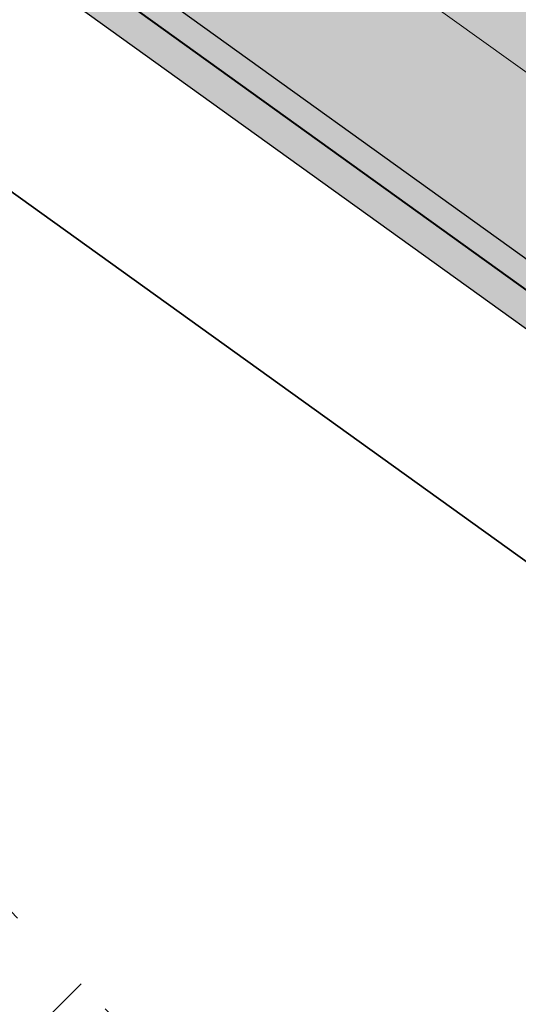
# Model space of a CAD drawing. Header units: metres. Extents: x 207669 to 209690, y 476021 to 477293.
# Tile 6 of 49: x 208023.56 to 208031.47, y 476859.4 to 476875.01. Entities that reach past the tile are written whole.
import ezdxf
from ezdxf.lldxf.tags import DXFTag

# ---------------------------------------------------------------- set-up
doc = ezdxf.new("R2010")
doc.units = ezdxf.units.M
doc.linetypes.add('AM-AS', pattern=[16, 10, -2, 2, -2])
doc.linetypes.add('NLCS-HIDDEN', pattern=[4, 2, -2])
for name, color, linetype, lineweight, true_color in [('B-OI-KL-BRANDSTOF_Orientatieverzoek_gasunieoost_0000541420-G', 40, 'KL-BRANDSTOF-N', 18, 0xffbf00), ('N-WE-AM-AS_WEG-G', 7, 'AM-AS', 18, 0xd60000), ('N-WE-VH-FUNDERING_GRANULAAT-G', 7, 'CONTINUOUS', 40, 0x99004c), ('N-WE-VH-FUNDERING_ZANDBED-BREED-G', 7, 'CONTINUOUS', 30, 0xa57c00), ('N-WE-VH-FUNDERING_ZANDBED_BREED-A', 7, 'CONTINUOUS', 40, 0xa57c00)]:
    doc.layers.add(name, color=color, linetype=linetype, lineweight=lineweight, true_color=true_color)
for name, color, linetype, lineweight in [('B-OI-KL-VEILIGHEIDSZONE-G', 252, 'NLCS-HIDDEN', 35), ('N-WE-IE-TERREINAFSCHEIDING_KUNSTMATIG_HEKWERK_HOOG-G', 210, 'IE-TERREINAFSCHEIDING-KUNSTMATIG', 35), ('T-WE-VH-KANTVERHARDING_BOUWWEG-G', 60, 'CONTINUOUS', 25), ('T-WE-VH-VERHARDING_ASFALT_BOUWWEG-100MM-A', 252, 'CONTINUOUS', 18), ('T-WE-VH-VERHARDING_ASFALT_BOUWWEG-70MM-A', 252, 'CONTINUOUS', 18)]:
    doc.layers.add(name, color=color, linetype=linetype, lineweight=lineweight)
doc.styles.get("Standard").update_dxf_attribs({"font": 'isocp.shx'})
doc.linetypes.add('IE-TERREINAFSCHEIDING-KUNSTMATIG', pattern='A,4,[82,NLCS.shx,S=0.75,R=90,X=0,Y=0],4,-2', length=10)
tags = doc.linetypes.add('KL-BRANDSTOF-N', pattern='A,4,-0.5,[105,NLCS.SHX,S=0.5,R=0,X=0.75,Y=0],-2,4,-1,["B",Standard,S=1,R=0,X=-0.15,Y=-0.5],-1.5', length=13).pattern_tags.tags
tags[18] = DXFTag(74, 10)

# ---------------------------------------------------------------- blocks, each defined once
blk = doc.blocks.new('A$C78FE763D')
at = {"layer": 'B-OI-KL-VEILIGHEIDSZONE-G'}
h = blk.add_hatch(dxfattribs=at)
h.set_pattern_fill('ANSI32', color=256, scale=0.75)
h.set_pattern_definition([(45, (0, 0), (-5.051394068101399, 5.051394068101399), []), (45, (3.3675975, 0), (-5.051394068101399, 5.051394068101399), [])])
h.paths.add_polyline_path([(209050.9375881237, 476518.5396431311), (209043.125532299, 476518.8796438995), (209004.4717691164, 476520.7480644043), (208998.0385089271, 476520.8455989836), (208994.4349887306, 476520.9688748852), (208992.935653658, 476521.1809657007), (208987.1141704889, 476522.9398933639), (208984.2464321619, 476523.7645453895), (208982.2472676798, 476524.1575529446), (208961.5809573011, 476528.4629516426), (208946.5220461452, 476532.563855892), (208941.2051906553, 476533.782514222), (208903.1010240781, 476542.5168446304), (208854.3198681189, 476553.4830269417), (208805.5441397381, 476564.3659582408), (208756.842541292, 476575.5088327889), (208708.1580406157, 476586.8421821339), (208659.4445053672, 476597.9561975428), (208645.9421921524, 476601.2015875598), (208635.8122818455, 476603.0898383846), (208626.3864741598, 476604.9618731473), (208620.0089611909, 476606.6876323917), (208616.8738774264, 476607.6539789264), (208608.5085805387, 476607.3317409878), (208607.7147462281, 476607.388227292), (208593.7159588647, 476606.8106741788), (208573.1718238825, 476606.1685136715), (208551.5354744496, 476605.2313140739), (208514.8965904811, 476605.0346582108), (208505.7717838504, 476604.8736203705), (208485.9502657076, 476604.3007499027), (208475.047726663, 476604.1278963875), (208473.2836551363, 476604.2170161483), (208435.3275707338, 476609.0187374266), (208410.2766025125, 476612.2382755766), (208386.3403179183, 476615.1490799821), (208372.1225659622, 476616.7944344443), (208370.8679237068, 476617.0666386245), (208366.7919455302, 476618.1427362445), (208347.1206601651, 476622.9592522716), (208332.5732144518, 476626.4223583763), (208314.8127730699, 476630.7675542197), (208307.5733359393, 476632.8400167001), (208304.1866016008, 476633.9158244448), (208301.7785627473, 476634.9618108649), (208265.737801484, 476652.8223577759), (208252.2084358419, 476659.8116686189), (208236.1466094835, 476668.5299794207), (208217.2765463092, 476679.2130734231), (208211.238871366, 476682.4328276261), (208206.9135463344, 476684.6223727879), (208201.0043056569, 476689.0424139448), (208194.8743833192, 476694.0181090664), (208188.0278762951, 476699.6469287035), (208179.7819454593, 476706.5954438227), (208167.5172268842, 476716.7875479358), (208160.0162014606, 476723.1235963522), (208143.7253530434, 476737.7180011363), (208140.7841958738, 476740.296256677), (208137.2494930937, 476743.7516149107), (208127.3442713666, 476753.6668096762), (208117.6775741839, 476763.4073517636), (208110.7673497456, 476770.4858983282), (208107.1789824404, 476774.0473304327), (208073.4188309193, 476808.9680776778), (208037.0226775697, 476846.8302774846), (208005.6460867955, 476879.2423167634), (207982.4240652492, 476903.0248457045), (207966.6406611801, 476918.9412363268), (207943.1172987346, 476943.0761142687), (207919.053827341, 476967.866388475), (207894.2855795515, 476993.4698702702), (207890.7679384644, 476996.8277555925), (207867.5642186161, 477020.3765344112), (207844.3344498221, 477044.2101672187), (207827.8124503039, 477061.0787171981), (207816.9714566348, 477067.1797366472), (207812.3269095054, 477070.0203660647), (207810.1095525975, 477071.3769726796), (207764.5498415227, 477099.2176252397), (207755.4859131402, 477103.8493892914), (207745.7668134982, 477107.4289707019), (207725.8028753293, 477114.6722316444), (207702.275920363, 477123.4861027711), (207695.2540454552, 477126.1533678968), (207691.7030862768, 477116.8050691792), (207698.746329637, 477114.1296872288), (207722.3433746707, 477105.2895583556), (207742.3334365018, 477098.036819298), (207751.4683368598, 477094.6724007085), (207759.6604084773, 477090.4861647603), (207804.8906974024, 477062.8468173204), (207807.1093404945, 477061.4894239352), (207811.9087933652, 477058.5540533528), (207821.6657996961, 477053.0630728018), (207837.1818001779, 477037.2216227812), (207860.4220313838, 477013.3772555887), (207883.7523115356, 476989.7000344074), (207887.2366704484, 476986.3739197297), (207911.8724226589, 476960.9074015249), (207935.9489512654, 476936.1036757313), (207959.5095888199, 476911.9305536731), (207975.2961847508, 476896.0109442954), (207998.4761632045, 476872.2714732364), (208029.8255724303, 476839.8875125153), (208066.2194190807, 476802.0277123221), (208100.0612675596, 476767.0224595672), (208103.6669002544, 476763.4438916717), (208110.5506758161, 476756.3924382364), (208120.2579786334, 476746.6109803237), (208130.2167569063, 476736.6421750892), (208133.9880541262, 476732.9555333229), (208137.0928969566, 476730.2337888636), (208153.4520485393, 476715.5781936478), (208161.0950231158, 476709.1222420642), (208173.3643045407, 476698.9263461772), (208181.6303737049, 476691.9608612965), (208188.5478666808, 476686.2736809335), (208194.855944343, 476681.1533760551), (208201.6207036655, 476676.093417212), (208206.6273786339, 476673.5589623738), (208212.4597036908, 476670.4487165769), (208231.2976405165, 476659.7838105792), (208247.5278141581, 476650.9741213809), (208261.222448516, 476643.899432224), (208297.5636872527, 476625.889979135), (208300.6716483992, 476624.5399655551), (208304.6829140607, 476623.2657732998), (208312.2474769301, 476621.1002357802), (208330.2270355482, 476616.7014316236), (208344.7735898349, 476613.2385377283), (208364.3263044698, 476608.4510537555), (208368.5303262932, 476607.3411513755), (208370.4836840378, 476606.9173555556), (208385.1619320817, 476605.2187100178), (208409.0356474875, 476602.3155144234), (208434.0626792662, 476599.0990525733), (208472.4025948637, 476594.2487738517), (208474.874523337, 476594.1238936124), (208486.1739842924, 476594.3030400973), (208506.0044661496, 476594.8761696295), (208515.0116595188, 476595.035131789), (208551.7787755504, 476595.2324759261), (208573.5444261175, 476596.1752763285), (208594.0782911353, 476596.8171158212), (208607.5655037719, 476597.3735627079), (208608.3456694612, 476597.3180490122), (208615.5563725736, 476597.5958110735), (208617.2292888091, 476597.0801576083), (208624.1037758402, 476595.2199168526), (208633.9219681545, 476593.2699516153), (208643.8560578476, 476591.4182024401), (208657.1637446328, 476588.2195924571), (208705.9122093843, 476577.097607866), (208754.5937087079, 476565.764957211), (208803.3401102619, 476554.6118317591), (208852.1343818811, 476543.7247630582), (208900.8872259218, 476532.7649453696), (208938.9710593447, 476524.0352757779), (208944.0902038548, 476522.8619341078), (208959.2452926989, 476518.7348383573), (208980.2629823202, 476514.3562370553), (208981.8958178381, 476514.0352446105), (208984.2860795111, 476513.3478966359), (208990.776596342, 476511.3868242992), (208993.5612612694, 476510.9929151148), (208997.7917410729, 476510.8481910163), (209004.1544808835, 476510.7517255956), (209042.666717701, 476508.8901461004), (209050.5027740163, 476508.5491007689)])
at = {"layer": 'B-OI-KL-VEILIGHEIDSZONE-G', "flags": 128}
blk.add_lwpolyline([(209050.9375881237, 476518.5396431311), (209043.125532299, 476518.8796438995), (209004.4717691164, 476520.7480644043), (208998.0385089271, 476520.8455989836), (208994.4349887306, 476520.9688748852), (208992.935653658, 476521.1809657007), (208987.1141704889, 476522.9398933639), (208984.2464321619, 476523.7645453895), (208982.2472676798, 476524.1575529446), (208961.5809573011, 476528.4629516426), (208946.5220461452, 476532.563855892), (208941.2051906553, 476533.782514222), (208903.1010240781, 476542.5168446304), (208854.3198681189, 476553.4830269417), (208805.5441397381, 476564.3659582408), (208756.842541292, 476575.5088327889), (208708.1580406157, 476586.8421821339), (208659.4445053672, 476597.9561975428), (208645.9421921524, 476601.2015875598), (208635.8122818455, 476603.0898383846), (208626.3864741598, 476604.9618731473), (208620.0089611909, 476606.6876323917), (208616.8738774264, 476607.6539789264), (208608.5085805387, 476607.3317409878), (208607.7147462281, 476607.388227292), (208593.7159588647, 476606.8106741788), (208573.1718238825, 476606.1685136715), (208551.5354744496, 476605.2313140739), (208514.8965904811, 476605.0346582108), (208505.7717838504, 476604.8736203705), (208485.9502657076, 476604.3007499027), (208475.047726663, 476604.1278963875), (208473.2836551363, 476604.2170161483), (208435.3275707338, 476609.0187374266), (208410.2766025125, 476612.2382755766), (208386.3403179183, 476615.1490799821), (208372.1225659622, 476616.7944344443), (208370.8679237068, 476617.0666386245), (208366.7919455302, 476618.1427362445), (208347.1206601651, 476622.9592522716), (208332.5732144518, 476626.4223583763), (208314.8127730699, 476630.7675542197), (208307.5733359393, 476632.8400167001), (208304.1866016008, 476633.9158244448), (208301.7785627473, 476634.9618108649), (208265.737801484, 476652.8223577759), (208252.2084358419, 476659.8116686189), (208236.1466094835, 476668.5299794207), (208217.2765463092, 476679.2130734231), (208211.238871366, 476682.4328276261), (208206.9135463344, 476684.6223727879), (208201.0043056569, 476689.0424139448), (208194.8743833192, 476694.0181090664), (208188.0278762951, 476699.6469287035), (208179.7819454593, 476706.5954438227), (208167.5172268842, 476716.7875479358), (208160.0162014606, 476723.1235963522), (208143.7253530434, 476737.7180011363), (208140.7841958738, 476740.296256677), (208137.2494930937, 476743.7516149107), (208127.3442713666, 476753.6668096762), (208117.6775741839, 476763.4073517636), (208110.7673497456, 476770.4858983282), (208107.1789824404, 476774.0473304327), (208073.4188309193, 476808.9680776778), (208037.0226775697, 476846.8302774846), (208005.6460867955, 476879.2423167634), (207982.4240652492, 476903.0248457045), (207966.6406611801, 476918.9412363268), (207943.1172987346, 476943.0761142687), (207919.053827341, 476967.866388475), (207894.2855795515, 476993.4698702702), (207890.7679384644, 476996.8277555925), (207867.5642186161, 477020.3765344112), (207844.3344498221, 477044.2101672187), (207827.8124503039, 477061.0787171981), (207816.9714566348, 477067.1797366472), (207812.3269095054, 477070.0203660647), (207810.1095525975, 477071.3769726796), (207764.5498415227, 477099.2176252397), (207755.4859131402, 477103.8493892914), (207745.7668134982, 477107.4289707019), (207725.8028753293, 477114.6722316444), (207702.275920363, 477123.4861027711), (207695.2540454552, 477126.1533678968), (207691.7030862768, 477116.8050691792), (207698.746329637, 477114.1296872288), (207722.3433746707, 477105.2895583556), (207742.3334365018, 477098.036819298), (207751.4683368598, 477094.6724007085), (207759.6604084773, 477090.4861647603), (207804.8906974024, 477062.8468173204), (207807.1093404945, 477061.4894239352), (207811.9087933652, 477058.5540533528), (207821.6657996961, 477053.0630728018), (207837.1818001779, 477037.2216227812), (207860.4220313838, 477013.3772555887), (207883.7523115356, 476989.7000344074), (207887.2366704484, 476986.3739197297), (207911.8724226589, 476960.9074015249), (207935.9489512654, 476936.1036757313), (207959.5095888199, 476911.9305536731), (207975.2961847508, 476896.0109442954), (207998.4761632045, 476872.2714732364), (208029.8255724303, 476839.8875125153), (208066.2194190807, 476802.0277123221), (208100.0612675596, 476767.0224595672), (208103.6669002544, 476763.4438916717), (208110.5506758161, 476756.3924382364), (208120.2579786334, 476746.6109803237), (208130.2167569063, 476736.6421750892), (208133.9880541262, 476732.9555333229), (208137.0928969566, 476730.2337888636), (208153.4520485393, 476715.5781936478), (208161.0950231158, 476709.1222420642), (208173.3643045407, 476698.9263461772), (208181.6303737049, 476691.9608612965), (208188.5478666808, 476686.2736809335), (208194.855944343, 476681.1533760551), (208201.6207036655, 476676.093417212), (208206.6273786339, 476673.5589623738), (208212.4597036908, 476670.4487165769), (208231.2976405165, 476659.7838105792), (208247.5278141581, 476650.9741213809), (208261.222448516, 476643.899432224), (208297.5636872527, 476625.889979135), (208300.6716483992, 476624.5399655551), (208304.6829140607, 476623.2657732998), (208312.2474769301, 476621.1002357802), (208330.2270355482, 476616.7014316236), (208344.7735898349, 476613.2385377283), (208364.3263044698, 476608.4510537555), (208368.5303262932, 476607.3411513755), (208370.4836840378, 476606.9173555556), (208385.1619320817, 476605.2187100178), (208409.0356474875, 476602.3155144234), (208434.0626792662, 476599.0990525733), (208472.4025948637, 476594.2487738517), (208474.874523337, 476594.1238936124), (208486.1739842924, 476594.3030400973), (208506.0044661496, 476594.8761696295), (208515.0116595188, 476595.035131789), (208551.7787755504, 476595.2324759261), (208573.5444261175, 476596.1752763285), (208594.0782911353, 476596.8171158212), (208607.5655037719, 476597.3735627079), (208608.3456694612, 476597.3180490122), (208615.5563725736, 476597.5958110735), (208617.2292888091, 476597.0801576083), (208624.1037758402, 476595.2199168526), (208633.9219681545, 476593.2699516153), (208643.8560578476, 476591.4182024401), (208657.1637446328, 476588.2195924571), (208705.9122093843, 476577.097607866), (208754.5937087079, 476565.764957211), (208803.3401102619, 476554.6118317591), (208852.1343818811, 476543.7247630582), (208900.8872259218, 476532.7649453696), (208938.9710593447, 476524.0352757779), (208944.0902038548, 476522.8619341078), (208959.2452926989, 476518.7348383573), (208980.2629823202, 476514.3562370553), (208981.8958178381, 476514.0352446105), (208984.2860795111, 476513.3478966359), (208990.776596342, 476511.3868242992), (208993.5612612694, 476510.9929151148), (208997.7917410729, 476510.8481910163), (209004.1544808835, 476510.7517255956), (209042.666717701, 476508.8901461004), (209050.5027740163, 476508.5491007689)], close=True, dxfattribs=at)

msp = doc.modelspace()

# ---------------------------------------------------------------- hatches: boundary and pattern name
at = {"layer": 'N-WE-VH-FUNDERING_ZANDBED_BREED-A', "transparency": 33554559}
h = msp.add_hatch(color=256, dxfattribs=at)
h.dxf.hatch_style = 1
edge = h.paths.add_edge_path(flags=16)
edge.add_arc((208018.7845404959, 476941.9416020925), 23.79784241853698, 2.319868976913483, 68.45130498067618, ccw=False)
edge.add_arc((207992.9401543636, 476940.8946074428), 49.6634275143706, -44.537330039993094, 2.319868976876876, ccw=False)
edge.add_arc((207975.0359779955, 476959.1559325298), 75.23482617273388, 302.0107321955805, 315.1130849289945, ccw=False)
edge.add_line((208014.9163120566, 476895.3606503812), (208013.122737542, 476893.0276360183))
edge.add_arc((208012.7492379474, 476898.1139409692), 5.100000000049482, 234.31241061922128, 274.1998286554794, ccw=False)
edge.add_line((208009.774074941, 476893.9716704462), (207985.8857599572, 476911.1293212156))
edge.add_arc((207988.8317546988, 476915.2309812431), 5.049999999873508, 214.057908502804, 234.31241061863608, ccw=False)
edge.add_line((207984.6479712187, 476912.4028271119), (207974.9491909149, 476926.7505588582))
edge.add_arc((207979.174397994, 476929.6067145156), 5.10000000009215, 174.1134030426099, 214.0579085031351, ccw=False)
edge.add_line((207974.1012911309, 476930.1297697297), (207976.5079837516, 476932.3365274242))
edge.add_line((207976.5079837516, 476932.3365274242), (207987.8577930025, 476944.791240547))
edge.add_arc((208049.9804324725, 476888.2579610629), 83.99544049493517, 116.50385453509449, 137.6969592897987, ccw=False)
edge.add_arc((208020.7404048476, 476946.8945045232), 18.47274637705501, 68.45130498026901, 116.50385453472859, ccw=False)
edge = h.paths.add_edge_path(flags=16)
edge.add_arc((207950.9388624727, 477049.6280640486), 37.53249998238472, 305.8214969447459, 358.8807534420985, ccw=False)
edge.add_arc((208022.9212658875, 476938.7720458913), 94.70726443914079, 121.8779908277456, 149.2630944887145)
edge.add_arc((207938.4936721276, 476988.9750646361), 3.518809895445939, 313.33145217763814, 329.26309448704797, ccw=False)
edge.add_arc((207939.535906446, 476987.870288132), 1.999999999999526, 214.0579085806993, 313.33145217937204, ccw=False)
edge.add_line((207937.878962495, 476986.7502270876), (207937.0909030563, 476984.8804810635))
edge.add_arc((207938.4964469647, 476989.7829749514), 5.099999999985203, 214.0579084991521, 254.0024146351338, ccw=False)
edge.add_line((207934.2712398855, 476986.9268192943), (207909.4248063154, 477023.6829837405))
edge.add_arc((207913.6500133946, 477026.5391393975), 5.09999999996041, 174.1134017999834, 214.0579084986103, ccw=False)
edge.add_line((207908.5769065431, 477027.0621947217), (207910.7629846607, 477028.895780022))
edge.add_arc((207951.2488938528, 477005.1332987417), 46.94426865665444, 128.6299866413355, 149.5899578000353, ccw=False)
edge.add_arc((207862.439417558, 477114.1293349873), 93.65498082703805, 309.4451683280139, 332.8796175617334)
edge.add_arc((207965.0096183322, 477061.8722859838), 21.46109186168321, 30.11757463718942, 153.5374305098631, ccw=False)
edge.add_arc((207952.0866587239, 477053.779186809), 36.7039722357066, -7.647124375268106, 30.923212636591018, ccw=False)
edge = h.paths.add_edge_path(flags=16)
edge.add_arc((207924.3592697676, 477029.9185181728), 85.2596023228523, 121.1031986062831, 145.2237219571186)
edge.add_arc((207852.6855038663, 477079.6890865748), 1.999999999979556, 294.3579977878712, 325.2237219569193, ccw=False)
edge.add_line((207853.5103773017, 477077.8671140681), (207851.2906661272, 477076.0183202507))
edge.add_arc((207851.3290830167, 477081.1181755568), 5.099999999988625, 229.6238971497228, 269.5684026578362, ccw=False)
edge.add_line((207848.0252916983, 477077.2329518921), (207822.9577107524, 477098.549113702))
edge.add_arc((207831.4439198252, 477108.5288058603), 13.10000000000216, 205.0134647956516, 229.6238971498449, ccw=False)
edge.add_line((207819.572589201, 477102.9897166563), (207820.2180752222, 477104.672360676))
edge.add_arc((207833.0127928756, 477108.2725821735), 13.2915911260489, 140.0836640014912, 195.7157219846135, ccw=False)
edge.add_line((207822.8183786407, 477116.8013753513), (207868.0195344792, 477169.9574566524))
edge.add_arc((207886.4104747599, 477151.8822228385), 25.78644531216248, 84.96140506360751, 135.4960267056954, ccw=False)
edge.add_arc((207882.984591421, 477140.0828944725), 37.91560423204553, 49.257470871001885, 81.36805577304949, ccw=False)
edge.add_arc((207894.6428723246, 477152.9501516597), 20.56242125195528, 2.0518782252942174, 50.469494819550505, ccw=False)
edge.add_arc((207879.2698302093, 477153.7302654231), 35.92230591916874, 335.5284907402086, 359.92999724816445, ccw=False)
edge.add_arc((207826.0890470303, 477182.593217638), 96.37526378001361, 304.2401094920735, 333.00668583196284, ccw=False)
edge = h.paths.add_edge_path()
edge.add_arc((207965.005917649, 477061.8894530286), 28.7200000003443, 32.12410697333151, 153.0069464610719)
edge.add_arc((207862.4447317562, 477114.131325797), 86.3800005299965, 309.1708019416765, 333.0069464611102, ccw=False)
edge.add_arc((207951.2488955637, 477005.1333027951), 54.21426865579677, 129.1708019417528, 146.2481467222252)
edge.add_arc((207901.9319495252, 477038.0881400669), 5.100000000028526, 293.9446099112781, 326.2481467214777, ccw=False)
edge.add_line((207904.0018013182, 477033.4270550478), (207901.8935327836, 477032.9882847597))
edge.add_arc((207901.9319495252, 477038.0881400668), 5.099999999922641, 229.6238969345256, 269.5684043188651, ccw=False)
edge.add_line((207898.6281581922, 477034.2029164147), (207860.5092017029, 477066.6172866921))
edge.add_arc((207863.8129930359, 477070.5025103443), 5.099999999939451, 189.6793914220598, 229.6238969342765, ccw=False)
edge.add_line((207858.7855965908, 477069.6450227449), (207858.8798555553, 477071.7964016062))
edge.add_arc((207863.812993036, 477070.5025103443), 5.100000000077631, 146.1675124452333, 165.3031853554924, ccw=False)
edge.add_arc((207924.3521430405, 477029.9253527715), 77.97999999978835, 122.7259849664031, 146.1675124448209, ccw=False)
edge.add_arc((207826.17520426, 477182.6992009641), 103.6199999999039, 302.7259849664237, 331.4867935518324)
edge.add_arc((207879.2491134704, 477153.8665777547), 43.21999999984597, 331.4867935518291, 356.8038714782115)
edge.add_arc((207894.6750815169, 477153.0051778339), 27.76999999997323, 356.8038714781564, 407.9181540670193)
edge.add_arc((207883.0137495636, 477140.0911026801), 45.17000000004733, 47.91815406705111, 74.77564179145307)
edge.add_arc((207886.2699822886, 477152.0559239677), 32.76999999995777, 74.77564179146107, 139.62389708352)
edge.add_line((207861.3055157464, 477173.2844027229), (207816.0074426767, 477120.0143477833))
edge.add_arc((207830.1009010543, 477108.03000671), 18.50000000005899, 139.6238970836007, 229.6238971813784)
edge.add_line((207818.1165600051, 477093.936548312), (207901.3480945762, 477023.1607977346))
edge.add_arc((207895.4530943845, 477016.22833982), 9.099999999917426, 34.05790846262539, 49.62389718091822, ccw=False)
edge.add_line((207902.9921893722, 477021.3246175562), (207979.2186577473, 476908.5602402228))
edge.add_arc((207988.249002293, 476914.664572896), 10.8999999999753, 214.0579084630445, 234.3124106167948)
edge.add_line((207981.8903205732, 476905.8114849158), (208074.1329226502, 476839.5587436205))
edge.add_arc((208081.6583349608, 476850.0362514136), 12.89999999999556, 234.3124106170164, 299.0336792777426)
edge.add_line((208087.9190100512, 476838.757335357), (208106.6218757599, 476849.1388795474))
edge.add_line((208106.6218757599, 476849.1388795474), (208104.8438712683, 476852.3420426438))
edge.add_line((208104.8438712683, 476852.3420426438), (208121.1081889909, 476861.1922391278))
edge.add_line((208121.1081889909, 476861.1922391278), (208119.0545768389, 476864.9610650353))
edge.add_line((208119.0545768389, 476864.9610650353), (208083.0215202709, 476844.9599178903))
edge.add_arc((208080.5463696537, 476849.4190242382), 5.100000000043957, 234.31241061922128, 299.03367927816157, ccw=False)
edge.add_line((208077.5712066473, 476845.2767537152), (208023.5008730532, 476884.1124732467))
edge.add_arc((208026.4760360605, 476888.2547437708), 5.10000000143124, 194.3679054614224, 234.3124106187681, ccw=False)
edge.add_line((208021.5355522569, 476886.9891925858), (208021.4536448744, 476889.1410771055))
edge.add_arc((208026.4760360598, 476888.2547437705), 5.099999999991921, 125.81933538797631, 169.9916992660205, ccw=False)
edge.add_arc((207976.3685280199, 476957.6811223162), 80.51999999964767, 305.8193353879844, 314.6490656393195)
edge.add_arc((207992.9537240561, 476940.8915043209), 56.91999999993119, 314.6490656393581, 362.324848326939)
edge.add_arc((208018.7824468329, 476941.9401127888), 31.0699999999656, 2.324848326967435, 68.30494295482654)
edge.add_arc((208020.7416798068, 476946.864684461), 25.76999999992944, 68.3049429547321, 116.5152425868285)
edge.add_arc((208049.983229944, 476888.2542608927), 91.2700000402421, 116.5152425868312, 137.6969596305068)
edge.add_line((207982.4803595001, 476949.6836951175), (207973.6291480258, 476939.9573776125))
edge.add_arc((207969.8572115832, 476943.3899415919), 5.099999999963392, 278.37862011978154, 317.6969596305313, ccw=False)
edge.add_line((207970.600352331, 476938.3443750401), (207968.4516676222, 476938.4874477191))
edge.add_arc((207969.8572115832, 476943.3899415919), 5.099999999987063, 214.057908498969, 254.0024140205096, ccw=False)
edge.add_line((207965.632004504, 476940.5337859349), (207943.8047829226, 476972.8235285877))
edge.add_arc((207948.0299900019, 476975.6796842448), 5.099999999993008, 174.113402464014, 214.0579084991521, ccw=False)
edge.add_line((207942.9568831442, 476976.2027395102), (207943.6250031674, 476978.2499159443))
edge.add_arc((207948.0299900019, 476975.6796842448), 5.100000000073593, 134.6952792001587, 149.7371965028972, ccw=False)
edge.add_arc((207928.428011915, 476995.4912807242), 22.76999999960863, 314.6952792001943, 329.018669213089)
edge.add_arc((208022.9492039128, 476938.7391286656), 87.4800000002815, 122.98218495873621, 149.0186692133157, ccw=False)
edge.add_arc((207950.9279627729, 477049.7176438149), 44.82000000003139, 302.9821849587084, 355.6324594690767)
edge.add_line((207995.6178079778, 477046.3044143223), (207995.8201418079, 477048.9535967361))
edge.add_line((207995.8201418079, 477048.9535967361), (207995.9330327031, 477050.431691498))
edge.add_arc((207952.0907191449, 477053.7801899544), 43.97000000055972, 355.6324594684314, 392.1241069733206)
at = {"layer": 'T-WE-VH-VERHARDING_ASFALT_BOUWWEG-100MM-A'}
h = msp.add_hatch(dxfattribs=at)
h.set_pattern_fill('AVH-ASFALT', color=256, scale=1.5, angle=270, pattern_type=2)
h.set_pattern_definition([(329.9999999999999, (207991.0131754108, 476552.5954628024), (0.7500000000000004, 1.299038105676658), []), (29.99999999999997, (207991.0131754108, 476552.5954628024), (-0.7499999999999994, 1.299038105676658), [])])
edge = h.paths.add_edge_path()
edge.add_line((208598.0668640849, 476553.2350907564), (208597.3597609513, 476558.6895641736))
edge.add_arc((208596.3347866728, 476566.6236317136), 7.999999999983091, 167.5645903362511, 277.36107089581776, ccw=False)
edge.add_line((208588.5224716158, 476568.3463427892), (208663.4988565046, 476908.3564285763))
edge.add_arc((208653.7334626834, 476910.5098174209), 9.999999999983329, 347.56459033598, 362.5645903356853)
edge.add_line((208663.7234468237, 476910.9572734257), (208662.2903712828, 476942.9523785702))
edge.add_arc((208670.2823585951, 476943.3103433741), 8.000000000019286, 147.9829078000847, 182.564590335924, ccw=False)
edge.add_line((208663.4992387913, 476947.5517211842), (208673.5813185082, 476963.6757161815))
edge.add_arc((208665.1024187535, 476968.977438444), 9.999999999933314, 327.9829078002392, 372.496370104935)
edge.add_line((208674.8655159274, 476971.1412160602), (208668.8437600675, 476998.3117474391))
edge.add_arc((208700.3297484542, 477005.2899302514), 32.25000000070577, 180.2433118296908, 192.4963701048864, ccw=False)
edge.add_line((208668.080039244, 477005.1529780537), (208667.7931844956, 477072.7019650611))
edge.add_arc((208657.7932746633, 477072.6594992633), 9.999999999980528, 0.2433118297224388, 74.71764475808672)
edge.add_line((208660.4290345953, 477082.3058856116), (208562.4492246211, 477109.0776992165))
edge.add_arc((208570.9495504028, 477140.1872951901), 32.2500000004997, 248.523477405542, 254.717644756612, ccw=False)
edge.add_line((208559.1421820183, 477110.1764879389), (208526.0787293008, 477123.1848806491))
edge.add_arc((208512.2577011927, 477088.0559512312), 37.75000000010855, 68.52347740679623, 83.79289849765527)
edge.add_line((208516.3393283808, 477125.5846445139), (208484.0606572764, 477129.0952783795))
edge.add_arc((208479.9790300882, 477091.5665850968), 37.75000000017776, 83.79289849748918, 100.4526706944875)
edge.add_line((208473.1303026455, 477128.6901279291), (208406.483101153, 477116.394735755))
edge.add_arc((208396.0941313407, 477172.6942189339), 57.24999999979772, 259.3435220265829, 280.4552038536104, ccw=False)
edge.add_line((208385.507451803, 477116.4315784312), (208345.6150227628, 477123.7496831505))
edge.add_arc((208327.0753225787, 477022.6861288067), 102.7499999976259, 79.60489942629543, 92.19224486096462)
edge.add_line((208323.1448724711, 477125.3609264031), (208303.6616430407, 477124.6150972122))
edge.add_arc((208303.0017864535, 477141.8524719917), 17.25000000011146, 263.0200956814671, 272.19224486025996, ccw=False)
edge.add_line((208300.9055455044, 477124.7303145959), (208268.7673296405, 477128.6649498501))
edge.add_arc((208267.5521174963, 477118.7390615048), 9.999999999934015, 83.02009568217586, 168.2771260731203)
edge.add_line((208257.7606997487, 477120.7708436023), (208246.8566065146, 477068.2226239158))
edge.add_arc((208259.3406641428, 477065.6321017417), 12.74999999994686, 168.2771260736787, 171.9901902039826)
edge.add_line((208246.715050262, 477067.4087204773), (208243.1391454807, 477041.9964065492))
edge.add_arc((208235.2171916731, 477043.1111477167), 8.000000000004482, 271.25365755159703, 351.9901902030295, ccw=False)
edge.add_line((208235.3922213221, 477035.113062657), (208066.2421497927, 477031.4113918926))
edge.add_line((208066.2421497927, 477031.4113918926), (208044.2191598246, 477036.8636800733))
edge.add_line((208044.2191598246, 477036.8636800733), (208042.2847942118, 477039.1593672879))
edge.add_line((208042.2847942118, 477039.1593672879), (208002.0779595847, 477042.5937447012))
edge.add_arc((208002.7588222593, 477050.5647186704), 8.000000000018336, 176.3700886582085, 265.117774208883, ccw=False)
edge.add_arc((207951.3573135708, 477053.8338357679), 43.50536122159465, 355.63556999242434, 356.3592230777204, ccw=False)
edge.add_line((207994.7365174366, 477050.5230764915), (207994.4212927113, 477046.3957993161))
edge.add_arc((207950.9279627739, 477049.7176438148), 43.61999999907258, 336.77510252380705, 355.63245947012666, ccw=False)
edge.add_arc((207998.3648879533, 477029.3617471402), 8.00000000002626, 85.11777420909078, 156.7751025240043, ccw=False)
edge.add_line((207999.0457506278, 477037.3327211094), (208046.0630700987, 477033.3166073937))
edge.add_line((208046.0630700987, 477033.3166073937), (208066.4740170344, 477028.2634168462))
edge.add_line((208066.4740170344, 477028.2634168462), (208068.8725253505, 477025.9676380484))
edge.add_line((208068.8725253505, 477025.9676380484), (208238.4872344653, 477029.6794769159))
edge.add_arc((208238.2684474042, 477039.6770832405), 10.00000000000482, 271.253657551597, 351.9901902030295)
edge.add_line((208248.1708896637, 477038.2836567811), (208252.1613935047, 477066.6423359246))
edge.add_arc((208259.3406641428, 477065.6321017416), 7.249999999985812, 168.2771260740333, 171.9901902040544, ccw=False)
edge.add_line((208252.2418862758, 477067.1051437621), (208262.4914142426, 477116.4989297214))
edge.add_arc((208270.3245484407, 477114.8735040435), 8.00000000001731, 83.02009568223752, 168.2771260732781, ccw=False)
edge.add_line((208271.2967181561, 477122.8142147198), (208300.237178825, 477119.2710760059))
edge.add_arc((208303.0017864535, 477141.8524719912), 22.74999999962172, 263.0200956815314, 272.19224486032)
edge.add_line((208303.8720320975, 477119.1191226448), (208323.355261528, 477119.8649518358))
edge.add_arc((208327.0753225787, 477022.6861288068), 97.24999999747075, 79.60489942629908, 92.19224486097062, ccw=False)
edge.add_line((208344.6226300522, 477118.3399551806), (208384.5030026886, 477111.0240621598))
edge.add_arc((208396.0941313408, 477172.6942189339), 62.74999999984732, 259.355239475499, 280.4552038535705)
edge.add_line((208407.4811681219, 477110.9860517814), (208474.128130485, 477123.2813998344))
edge.add_arc((208479.9790300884, 477091.5665850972), 32.24999999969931, 83.79289849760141, 100.45267069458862, ccw=False)
edge.add_line((208483.4659831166, 477123.6275217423), (208515.744654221, 477120.1168878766))
edge.add_arc((208512.257701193, 477088.0559512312), 32.25000000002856, 68.52347740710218, 83.79289849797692, ccw=False)
edge.add_line((208524.0650695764, 477118.0667584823), (208557.128522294, 477105.0583657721))
edge.add_arc((208570.949550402, 477140.1872951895), 37.74999999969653, 248.5234774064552, 254.7176447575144)
edge.add_line((208560.9995566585, 477103.772186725), (208656.4132110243, 477077.7015445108))
edge.add_arc((208654.3046030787, 477069.9844354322), 8.000000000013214, 0.24331182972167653, 74.71764475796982, ccw=False)
edge.add_line((208662.3045309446, 477070.0184080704), (208662.5800888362, 477005.1296218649))
edge.add_arc((208700.3297484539, 477005.2899302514), 37.7500000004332, 180.2433118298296, 192.4963701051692)
edge.add_line((208663.4740566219, 476997.1216697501), (208669.1858799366, 476971.3495730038))
edge.add_arc((208661.3754021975, 476969.6185509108), 8.000000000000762, -32.01709219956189, 12.496370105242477, ccw=False)
edge.add_line((208668.1585220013, 476965.3771731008), (208658.2582133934, 476949.5438796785))
edge.add_arc((208666.7371131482, 476944.242157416), 10.00000000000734, 147.9829078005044, 182.5645903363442)
edge.add_line((208656.7471290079, 476943.794701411), (208658.2083375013, 476911.1714948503))
edge.add_arc((208650.2163501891, 476910.8135300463), 7.999999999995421, -12.43540966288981, 2.564590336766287, ccw=False)
edge.add_line((208658.0286652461, 476909.0908189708), (208582.0786928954, 476564.6656155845))
edge.add_arc((208591.8440867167, 476562.51222674), 9.99999999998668, 167.5645903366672, 277.3976724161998)
edge.add_arc((210001.0809775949, 465708.5369687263), 10935.07777570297, 97.37159738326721, 97.39767241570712, ccw=False)
at = {"layer": 'T-WE-VH-VERHARDING_ASFALT_BOUWWEG-70MM-A'}
h = msp.add_hatch(dxfattribs=at)
h.set_pattern_fill('AVH-BASALTON', color=256, angle=270, pattern_type=2)
h.set_pattern_definition([(270, (207987.6846217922, 477030.1940064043), (0.8659999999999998, -1.5), [1, -2]), (29.99999999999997, (207987.6846217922, 477030.1940064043), (0.8660381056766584, 1.499977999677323), [1, -2]), (329.9999999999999, (207987.6846217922, 477029.1940064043), (1.732038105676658, -2.200032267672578e-05), [1, -2])])
h.paths.add_polyline_path([(207979.9642825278, 476909.0642676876, 0.08860774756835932), (207982.4153493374, 476906.5424738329), (208074.6579514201, 476840.2897325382, 0.2901540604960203), (208087.4822068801, 476839.5442298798), (208106.1850962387, 476849.9257594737), (208103.2731425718, 476855.171788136), (208083.4099652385, 476844.1461808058, -0.2901543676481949), (208076.9978315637, 476844.5189288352), (208022.6760454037, 476883.5352527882, -0.5128048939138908), (208022.6735853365, 476893.2800037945, 0.03899533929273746), (208032.1116530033, 476901.2509316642, 0.2110784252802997), (208048.6278607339, 476943.1517930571, 0.2961190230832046), (208029.8243881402, 476969.6942554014, 0.2135158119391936), (208009.772750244, 476968.8503044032, 0.09268673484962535), (207983.3678739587, 476948.8760330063), (207974.4330391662, 476939.0578244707, -0.4857844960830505), (207965.0246350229, 476939.7359519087), (207942.8520466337, 476972.5366072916, -0.3607678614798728), (207943.6020152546, 476980.1610973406, 0.06252926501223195), (207946.9207294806, 476984.387934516, -0.1140968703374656), (207974.6737415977, 477013.1274485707, 0.2338587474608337), (207994.4212927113, 477046.3957993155), (207994.7365174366, 477050.5230764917, 0.1605842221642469), (207988.3125578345, 477076.5233494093, 0.5824978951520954), (207940.4839035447, 477074.380298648, -0.1043814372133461), (207917.7632647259, 477046.2334878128, 0.0750150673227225), (207907.1276252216, 477034.5242228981, -0.4489299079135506), (207898.2472954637, 477033.2797499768), (207859.6681189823, 477066.0854670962, -0.381082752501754), (207858.5701924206, 477073.9958346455, -0.1026960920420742), (207881.5457002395, 477096.5367696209, 0.1261556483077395), (207916.17238607, 477133.8078554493, 0.1109181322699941), (207921.2037527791, 477151.5237929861, 0.2268011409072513), (207912.4820694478, 477172.7251190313, 0.117727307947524), (207894.5602457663, 477182.5179730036, 0.2907551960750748), (207862.2196860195, 477172.5070400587), (207817.1807338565, 477119.5417085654, 0.4142135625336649), (207819.2328479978, 477094.1687144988), (207902.9723610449, 477022.9610053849)])
h.paths.add_polyline_path([(207933.4971353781, 476986.3756419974), (207908.6460157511, 477023.1387386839, -0.3327596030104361), (207908.9913344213, 477030.3205219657, 0.02629151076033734), (207910.3951778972, 477032.2141499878, -0.07558467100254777), (207920.289801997, 477043.1324219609, 0.104381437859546), (207944.0481497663, 477072.5647687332, -0.5824978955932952), (207984.9249647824, 477074.3963295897, -0.1605842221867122), (207990.7481332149, 477050.8276931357), (207990.4329084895, 477046.7004159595, -0.2338587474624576), (207972.4962286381, 477016.4828080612, 0.1134968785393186), (207943.6046455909, 476986.6350936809, -0.5476258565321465)], flags=16)
h.paths.add_polyline_path([(207986.32625549, 476946.1838259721, -0.09268673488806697), (208011.5584937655, 476965.2710418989, -0.2135158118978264), (208028.3457217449, 476965.9775975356, -0.2961190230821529), (208044.6311531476, 476942.9895325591, -0.2110784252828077), (208029.3006028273, 476904.0966296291, -0.04205109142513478), (208019.5889756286, 476895.9956677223, 0.03919080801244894), (208016.8801836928, 476893.7622372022, -0.3624006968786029), (208009.2124471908, 476893.2054081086), (207985.3315629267, 476910.3577218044, -0.0886077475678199), (207983.860922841, 476911.8707981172), (207974.2451368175, 476926.0957536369, -0.3460902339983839), (207974.7783963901, 476933.4942473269)], flags=16)
h.paths.add_polyline_path([(207847.4134532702, 477076.5061948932), (207822.3422986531, 477097.8253955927, -0.4142135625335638), (207820.7462098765, 477117.5599465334), (207865.2669202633, 477169.915831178, -0.2907551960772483), (207893.5098481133, 477178.6583532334, -0.1177273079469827), (207909.8013034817, 477169.7563661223, -0.2268011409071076), (207917.209974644, 477151.7468091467, -0.1109181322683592), (207912.6575576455, 477135.717300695, -0.1261556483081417), (207879.3832126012, 477099.9018323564, 0.0974953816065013), (207856.2151719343, 477077.6355777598, -0.4419701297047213)], flags=16)

# ---------------------------------------------------------------- linework, layer by layer
at = {"layer": 'N-WE-AM-AS_WEG-G', "ltscale": 0.75, "flags": 128}
msp.add_lwpolyline([(207822.9438497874, 477094.1634701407), (207904.7769850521, 477024.5768451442), (207982.7128544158, 476909.2836936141), (208075.8278914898, 476842.4043306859, 0.2901543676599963), (208085.4460920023, 476841.8452086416)], format="xyb", dxfattribs=at)
at = {"layer": 'N-WE-IE-TERREINAFSCHEIDING_KUNSTMATIG_HEKWERK_HOOG-G', "flags": 128}
msp.add_lwpolyline([(207770.8884271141, 477095.3442389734), (207810.1095525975, 477071.3769726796), (207816.9714566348, 477067.1787741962), (207827.8124503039, 477061.0787171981), (207844.3344498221, 477044.2101672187), (207867.5642186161, 477020.3765344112), (207890.7679384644, 476996.8277555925), (207894.2855795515, 476993.4698702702), (207919.053827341, 476967.866388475), (207943.1172987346, 476943.0761142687), (207966.6406611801, 476918.9412363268), (207982.4240652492, 476903.0248457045), (207986.6423670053, 476898.7047272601), (208071.5469597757, 476837.7224707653)], dxfattribs=at)
at = {"layer": 'N-WE-VH-FUNDERING_GRANULAAT-G', "flags": 128}
msp.add_lwpolyline([(207947.5208640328, 476984.0276033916, -0.06257907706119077), (207944.0913076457, 476979.6604858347, 0.3608239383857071), (207943.3905469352, 476972.5435133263), (207965.2177685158, 476940.2537706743, 0.4857844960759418), (207973.9989457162, 476939.6208517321), (207982.8501575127, 476949.3471695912, -0.09268673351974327), (208009.4602451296, 476969.4766753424, -0.2135158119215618), (208030.0831547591, 476970.3446705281, -0.2961190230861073), (208049.3272845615, 476943.1801886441, -0.2110784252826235), (208032.6035867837, 476900.7529345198, -0.03854603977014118), (208023.1987405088, 476892.7955954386, 0.5122384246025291), (208023.2091904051, 476883.7063682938), (208077.2795239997, 476844.870648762, 0.2901543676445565), (208083.2641820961, 476844.5227506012), (208103.0790131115, 476855.5215219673), (208106.3792139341, 476849.5760468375), (208087.6763482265, 476839.1945026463, -0.2901543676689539), (208074.4246052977, 476839.9648485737), (207982.182003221, 476906.217589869, -0.08860774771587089), (207979.6328937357, 476908.840255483), (207903.4064253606, 477021.6046328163, 0.06802407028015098)], format="xyb", dxfattribs=at)
at = {"layer": 'N-WE-VH-FUNDERING_ZANDBED-BREED-G', "flags": 128}
msp.add_lwpolyline([(207902.9921893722, 477021.3246175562), (207979.2186577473, 476908.5602402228, 0.08860774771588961), (207981.8903205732, 476905.8114849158), (208074.1329226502, 476839.5587436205, 0.2901543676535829), (208087.9190100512, 476838.757335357), (208106.6218757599, 476849.1388795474), (208104.8438712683, 476852.3420426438), (208121.1081889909, 476861.1922391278)], format="xyb", dxfattribs=at)
at = {"layer": 'T-WE-VH-KANTVERHARDING_BOUWWEG-G', "flags": 128}
msp.add_lwpolyline([(207902.9723610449, 477022.9610053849), (207979.9642825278, 476909.0642676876, 0.08860774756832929), (207982.4153493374, 476906.5424738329), (208074.6579514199, 476840.2897325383, 0.2901543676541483), (208087.4822187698, 476839.5442364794), (208106.1850962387, 476849.9257594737), (208103.2731425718, 476855.171788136), (208083.4099652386, 476844.1461808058, -0.2901543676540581), (208076.9978315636, 476844.5189288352), (208022.6760454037, 476883.5352527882, -0.5128048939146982), (208022.6735853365, 476893.2800037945, 0.03899533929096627), (208032.1116530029, 476901.2509316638, 0.2110784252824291), (208048.6278607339, 476943.151793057, 0.2961190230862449), (208029.8243881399, 476969.6942554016, 0.2135158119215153), (208009.7727502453, 476968.8503044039, 0.09268673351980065), (207983.3678742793, 476948.8760333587), (207974.4330391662, 476939.0578244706, -0.4857844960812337), (207965.0246350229, 476939.7359519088), (207942.8520466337, 476972.5366072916, -0.3607678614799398), (207943.6020152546, 476980.1610973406, 0.0625292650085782), (207946.9207294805, 476984.3879345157, -0.114096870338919)], format="xyb", dxfattribs=at)

# ---------------------------------------------------------------- block references
at = {"layer": 'B-OI-KL-BRANDSTOF_Orientatieverzoek_gasunieoost_0000541420-G'}
msp.add_blockref('A$C78FE763D', (0, 0), dxfattribs=at)

doc.saveas('drawing.dxf')
